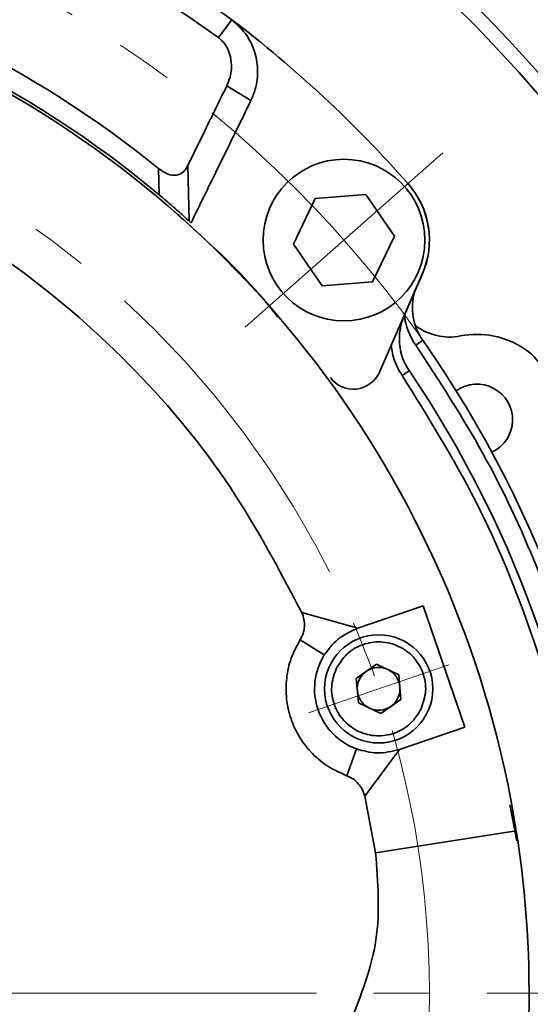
# Model space of a CAD drawing. Header units: millimetres. Extents: x -594 to 604, y -420 to 420.
# Tile 34 of 43: x 300 to 318, y 79 to 113. Entities that reach past the tile are written whole.
import ezdxf

# ---------------------------------------------------------------- set-up
doc = ezdxf.new("R2010")
doc.units = ezdxf.units.MM
doc.linetypes.add('点画线', pattern=[18, 12, -2, 2, -2])
doc.layers.add('中心线层', color=1, linetype='点画线', lineweight=18)
doc.layers.add('粗实线层', color=7, linetype='Continuous', lineweight=35)

msp = doc.modelspace()

# ---------------------------------------------------------------- linework, layer by layer
at = {"layer": '中心线层'}
for p, q in [((308.145, 102.537), (315.088, 108.661)), ((310.378, 88.992), (315.296, 90.677)), ((208.651, 79.141), (354.584, 79.141))]:
    msp.add_line(p, q, dxfattribs=at)
for radius in [40, 33]:
    msp.add_circle((281.618, 79.141), radius, dxfattribs=at)
at = {"layer": '粗实线层'}
for p, q in [((307.209, 112.72), (307.682, 113.341)), ((307.505, 111.016), (308.353, 110.5)), ((305.107, 108.117), (305.131, 107.189)), ((306.183, 106.272), (306.136, 108.216)), ((309.845, 105.458), (310.611, 107.063)), ((310.611, 107.063), (312.384, 107.203)), ((312.384, 107.203), (313.391, 105.737)), ((306.183, 106.272), (306.252, 106.209)), ((313.391, 105.737), (312.625, 104.132)), ((310.853, 103.993), (309.845, 105.458)), ((312.625, 104.132), (310.853, 103.993)), ((312.865, 100.962), (314.366, 104.399)), ((314.369, 104.396), (313.73, 102.935)), ((314.365, 104.397), (314.369, 104.396)), ((313.728, 102.936), (313.73, 102.935)), ((314.384, 102.083), (314.138, 101.911)), ((313.907, 101.012), (313.659, 100.844)), ((312.108, 91.963), (314.405, 92.75)), ((314.405, 92.75), (315.864, 88.493)), ((310.139, 92.512), (312.108, 91.963)), ((310.081, 91.558), (310.929, 91.028)), ((312.764, 90.698), (312.053, 90.203)), ((313.548, 90.329), (312.764, 90.698)), ((313.621, 89.466), (313.548, 90.329)), ((312.053, 90.203), (312.126, 89.34)), ((312.126, 89.34), (312.91, 88.972)), ((312.91, 88.972), (313.621, 89.466)), ((315.864, 88.493), (313.566, 87.706)), ((312.061, 87.723), (311.716, 86.784)), ((313.566, 87.706), (312.347, 86.065)), ((312.729, 84.071), (312.347, 86.065)), ((317.448, 85.76), (317.69, 84.493)), ((312.729, 84.071), (317.668, 84.853))]:
    msp.add_line(p, q, dxfattribs=at)
for centre, radius in [((311.618, 105.598), 2.84), ((312.837, 89.835), 1.9)]:
    msp.add_circle(centre, radius, dxfattribs=at)
for centre, radius, start, end in [((281.618, 79.141), 49, 25.9537, 191.7757), ((281.618, 79.141), 48.5, 25.9537, 191.8989), ((281.618, 79.141), 36.5, 9.0042, 118.8132), ((281.618, 79.141), 37.301, 50.97, 76.8422), ((281.618, 79.141), 36.6, 50.0262, 77.7859), ((281.618, 79.141), 43, 41.4113, 52.6884), ((311.617, 105.599), 3, 336.4113, 41.4113), ((311.619, 105.596), 3, 336.4061, 41.4275), ((316.022, 103.231), 2, 164.1412, 214.9995), ((315.563, 102.134), 2, 156.4061, 214.1122), ((316.022, 103.231), 2.3, 186.9034, 214.9995), ((315.328, 104.193), 2, 233.075, 281.0926), ((281.618, 79.141), 40, 2.8179, 34.9995), ((316.29, 99.287), 3, 56.3103, 101.0926), ((316.844, 100.119), 2, 30.7746, 56.3103), ((281.618, 79.141), 39, 3.6999, 34.1122), ((311.949, 101.362), 1, 216.2268, 336.4113), ((316.29, 99.287), 1.25, 294.6794, 125.638), ((312.837, 89.835), 2.25, 147.9844, 249.8329), ((312.837, 89.835), 0.75, 124.8302, 184.8302), ((312.837, 89.835), 0.75, 64.8302, 124.8302), ((312.837, 89.835), 0.75, 4.8302, 64.8302), ((312.837, 89.835), 0.75, 184.8302, 244.8302), ((312.837, 89.835), 0.75, 304.8302, 4.8302), ((312.837, 89.835), 0.75, 244.8302, 304.8302), ((281.618, 79.141), 36.5, 358.0417, 9.0042)]:
    msp.add_arc(centre, radius, start, end, dxfattribs=at)
for points, knots in [([(292.657, 120.699), (293.835, 120.352), (297.089, 119.394), (302.25, 117.101), (305.857, 114.604), (307.682, 113.341)], [0, 0, 0, 0, 3.684379, 10.18099, 16.831975, 16.831975, 16.831975, 16.831975]), ([(292.457, 119.945), (293.634, 119.597), (296.84, 118.651), (301.904, 116.393), (305.427, 113.954), (307.209, 112.72)], [0, 0, 0, 0, 3.684508, 10.030824, 16.526356, 16.526356, 16.526356, 16.526356]), ([(307.682, 113.341), (307.853, 113.185), (308.193, 112.875), (308.498, 112.252), (308.621, 111.574), (308.553, 110.969), (308.41, 110.632), (308.353, 110.5)], [0, 0, 0, 0, 0.633554, 1.266114, 1.931681, 2.677442, 3.158892, 3.158892, 3.158892, 3.158892]), ([(307.209, 112.72), (307.285, 112.65), (307.438, 112.51), (307.604, 112.195), (307.697, 111.763), (307.646, 111.344), (307.54, 111.097), (307.505, 111.016)], [0, 0, 0, 0, 0.272698, 0.543819, 0.970019, 1.571817, 1.867041, 1.867041, 1.867041, 1.867041]), ([(306.136, 108.216), (306.335, 108.624), (306.792, 109.558), (307.248, 110.491), (307.505, 111.016)], [0, 0, 0, 0, 1.361524, 3.117287, 3.117287, 3.117287, 3.117287]), ([(310.139, 92.512), (309.351, 94.007), (307.741, 97.062), (304.362, 101.139), (300.274, 104.723), (295.542, 107.575), (290.387, 109.564), (285.05, 110.597), (279.757, 110.766), (276.357, 110.164), (274.693, 109.87)], [0, 0, 0, 0, 5.061046, 10.345331, 15.789671, 21.317717, 26.845762, 32.290103, 37.574387, 42.635433, 42.635433, 42.635433, 42.635433]), ([(308.353, 110.5), (307.952, 109.679), (307.25, 108.247), (306.551, 106.819), (306.252, 106.209)], [0, 0, 0, 0, 2.737292, 4.777596, 4.777596, 4.777596, 4.777596]), ([(305.107, 108.117), (305.179, 108.064), (305.322, 107.957), (305.549, 107.874), (305.748, 107.872), (305.921, 107.938), (306.051, 108.061), (306.111, 108.171), (306.136, 108.216)], [0, 0, 0, 0, 0.234466, 0.471216, 0.641793, 0.812118, 1.059843, 1.23299, 1.23299, 1.23299, 1.23299]), ([(305.131, 107.189), (305.285, 107.058), (305.587, 106.803), (305.952, 106.48), (306.118, 106.33), (306.183, 106.272)], [0, 0, 0, 0, 0.543869, 1.064246, 1.395002, 1.395002, 1.395002, 1.395002]), ([(305.608, 106.649), (305.613, 106.644), (305.625, 106.635), (305.712, 106.558), (305.836, 106.449), (305.933, 106.362), (305.982, 106.318)], [0, 0, 0, 0, 0.1253769, 0.2500053, 0.3749902, 0.5000155, 0.5000155, 0.5000155, 0.5000155]), ([(305.982, 106.318), (307.053, 105.346), (308.237, 104.273), (309.208, 103.012), (309.3, 102.893)], [0, 0, 0, 0, 4.322556, 4.775328, 4.775328, 4.775328, 4.775328]), ([(313.659, 100.844), (313.56, 101.012), (313.366, 101.341), (313.306, 101.719), (313.277, 101.904)], [0, 0, 0, 0, 0.578219, 1.137013, 1.137013, 1.137013, 1.137013]), ([(321.27, 81.092), (321.057, 83.285), (320.624, 87.734), (318.786, 93.42), (316.58, 98.173), (314.955, 100.66), (314.138, 101.911)], [0, 0, 0, 0, 6.596821, 13.38495, 17.809446, 22.290064, 22.290064, 22.290064, 22.290064]), ([(310.139, 92.512), (310.169, 92.434), (310.229, 92.279), (310.24, 92.027), (310.199, 91.778), (310.12, 91.631), (310.081, 91.558)], [0, 0, 0, 0, 0.2492267, 0.4981901, 0.7474086, 0.9963631, 0.9963631, 0.9963631, 0.9963631]), ([(310.929, 91.028), (311.078, 91.226), (311.395, 91.646), (311.861, 91.853), (312.108, 91.963)], [0, 0, 0, 0, 0.721288, 1.530079, 1.530079, 1.530079, 1.530079]), ([(313.566, 87.706), (313.304, 87.642), (312.808, 87.52), (312.3, 87.658), (312.061, 87.723)], [0, 0, 0, 0, 0.808791, 1.530079, 1.530079, 1.530079, 1.530079]), ([(311.716, 86.784), (311.793, 86.75), (311.945, 86.682), (312.13, 86.51), (312.276, 86.305), (312.323, 86.145), (312.347, 86.065)], [0, 0, 0, 0, 0.2492343, 0.4981906, 0.7474162, 0.9963631, 0.9963631, 0.9963631, 0.9963631]), ([(311.834, 78.108), (312.213, 79.067), (312.972, 80.985), (312.81, 83.042), (312.729, 84.071)], [0, 0, 0, 0, 3.055565, 6.111132, 6.111132, 6.111132, 6.111132])]:
    msp.add_open_spline(points, degree=3, knots=knots, dxfattribs=at)
for points in [[(320.237, 81.638), (320.062, 83.342), (319.711, 86.751), (318.323, 91.712), (316.378, 96.482), (314.565, 99.39), (313.659, 100.844)], [(311.716, 86.784), (311.496, 86.881), (311.055, 87.077), (310.495, 87.545), (310.047, 88.115), (309.737, 88.773), (309.579, 89.482), (309.583, 90.208), (309.738, 90.921), (309.967, 91.345), (310.081, 91.558)], [(314.33, 89.133), (314.4, 89.339), (314.538, 89.751), (314.427, 90.41), (314.089, 90.974), (313.557, 91.367), (312.915, 91.526), (312.265, 91.426), (311.686, 91.091), (311.458, 90.721), (311.343, 90.536)], [(311.343, 90.536), (311.274, 90.33), (311.135, 89.918), (311.247, 89.259), (311.585, 88.695), (312.117, 88.303), (312.759, 88.143), (313.408, 88.243), (313.987, 88.578), (314.216, 88.948), (314.33, 89.133)]]:
    msp.add_open_spline(points, degree=3, dxfattribs=at)

doc.saveas('drawing.dxf')
